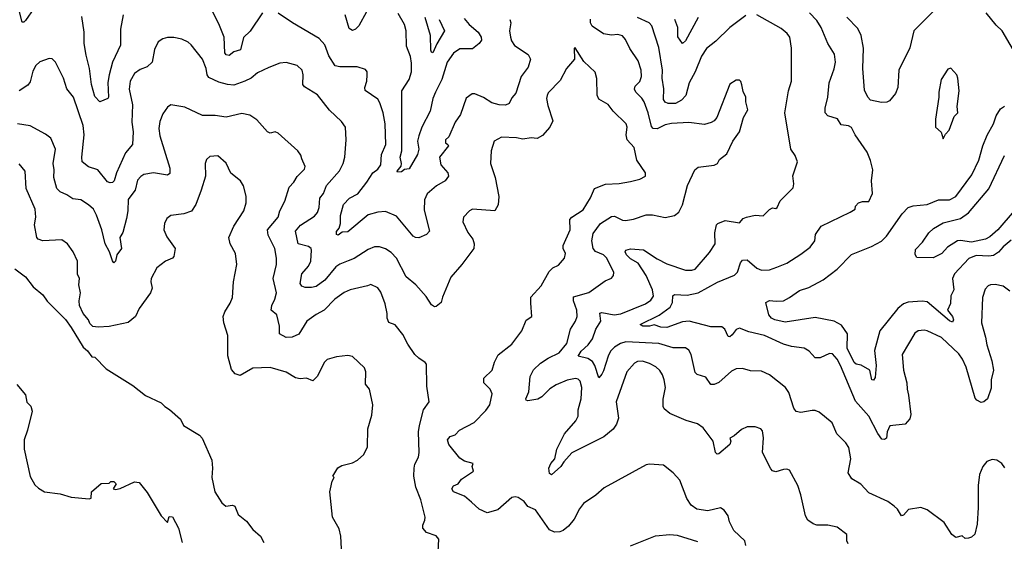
# Model space of a CAD drawing. Extents: x 1245515 to 1420776, y 606314 to 671314.
# Tile 37 of 256: x 1264918 to 1271153, y 654132 to 657435. Entities that reach past the tile are written whole.
import ezdxf

# ---------------------------------------------------------------- set-up
doc = ezdxf.new("R2010")
doc.units = 0

msp = doc.modelspace()

# ---------------------------------------------------------------- linework, layer by layer
at = {"layer": '0CON10XD'}
for points in [[(1265007.9, 657505), (1264955, 657430), (1264945, 657418.8), (1264935, 657420), (1264917.1, 657485)], [(1265574.4, 657465), (1265557.5, 657375), (1265557.6, 657272.4), (1265505.3, 657165), (1265484.1, 657085), (1265477.3, 657037.2), (1265481.1, 656945), (1265476.5, 656935), (1265425, 656914), (1265395, 656947.5), (1265373.9, 657023.9), (1265360.4, 657125), (1265339.4, 657210.6), (1265326.5, 657285), (1265326, 657356), (1265311.6, 657455)], [(1266455, 657478), (1266378.3, 657361.7), (1266335, 657322), (1266315.4, 657244.6), (1266275, 657231.1), (1266245, 657207.3), (1266225, 657211.9), (1266217.5, 657225), (1266213.5, 657325), (1266179.2, 657409.2), (1266142.1, 657482.1)], [(1268021.2, 657435), (1268027.5, 657415), (1268020.6, 657365), (1268025.6, 657324.4), (1268031.7, 657301.7), (1268052.3, 657272.3), (1268138.1, 657215), (1268152.2, 657185), (1268138.8, 657135), (1268094, 657075), (1268060.3, 656969.7), (1268035, 656940.8), (1268016.5, 656903.5), (1267995, 656894.5), (1267955, 656895.4), (1267908.6, 656908.6), (1267855, 656943.1), (1267800, 656965), (1267782.5, 656965), (1267745, 656937.5), (1267709.4, 656835), (1267675, 656786), (1267636.1, 656693.9), (1267613.8, 656675), (1267613.8, 656655), (1267630, 656645), (1267632.5, 656635), (1267575.5, 656565), (1267585.5, 656515), (1267630, 656465), (1267634, 656445), (1267611.9, 656415), (1267557.6, 656382.4), (1267497.9, 656332.1), (1267482.1, 656295), (1267478.9, 656228.9), (1267513.3, 656095), (1267493.1, 656075), (1267445, 656053.8), (1267425, 656054.7), (1267410, 656065), (1267305, 656190.5), (1267235, 656220), (1267185, 656216.2), (1267125, 656198.7), (1266995, 656092.5), (1266960.7, 656089.3), (1266935, 656070.6), (1266924.6, 656074.6), (1266925, 656093.8), (1266940.5, 656115), (1266949.4, 656145), (1266950.6, 656195), (1266967.8, 656265), (1267005.8, 656305), (1267058.4, 656331.6), (1267116.4, 656405), (1267154.5, 656465), (1267185, 656488.1), (1267205.9, 656515), (1267209.4, 656580.6), (1267236.2, 656645), (1267233.2, 656775), (1267220.4, 656845), (1267199.2, 656909.2), (1267185, 656930.8), (1267105, 656986.7), (1267103.1, 657005), (1267116.5, 657045), (1267119.4, 657085), (1267117.5, 657105), (1267108.6, 657118.6), (1267055.9, 657135.9), (1266945, 657135.6), (1266915, 657142.9), (1266875.6, 657205), (1266851.1, 657275), (1266814.4, 657315), (1266644.7, 657414.7), (1266555, 657477.1)], [(1267115, 657484.4), (1267065, 657395.6), (1267045, 657375.6), (1267025, 657365.7), (1267005, 657380), (1266980, 657465)], [(1267732.9, 657442.9), (1267765, 657403.3), (1267821.9, 657355), (1267840, 657325), (1267842.7, 657305), (1267827.5, 657285), (1267785, 657250.6), (1267705, 657251.2), (1267665, 657222.5), (1267625, 657165.8), (1267591.8, 657055), (1267550.9, 656975), (1267534.7, 656935), (1267516.6, 656855), (1267465.3, 656754.7), (1267445, 656700), (1267437.1, 656665), (1267445.8, 656615), (1267437.8, 656582.2), (1267385, 656491.2), (1267355, 656486.7), (1267335, 656471.2), (1267310, 656470), (1267307.5, 656475), (1267332.7, 656507.3), (1267335.4, 656524.6), (1267327.8, 656565), (1267337.9, 656605), (1267338.9, 656985), (1267383.5, 657056.5), (1267398.9, 657105), (1267399.4, 657159.4), (1267392.7, 657202.7), (1267367.9, 657267.9), (1267364.6, 657364.6), (1267354.4, 657405), (1267314.2, 657475)], [(1271155, 654596.7), (1271136, 654625), (1271105, 654646.2), (1271075, 654650), (1271042.5, 654637.5), (1271016.2, 654605), (1270995.8, 654555), (1270987.1, 654485), (1270986.9, 654345), (1270979.7, 654240.3), (1270965, 654177.5), (1270945, 654158.8), (1270925, 654151.2), (1270905, 654150), (1270885, 654166.7), (1270845, 654156), (1270820, 654175), (1270771.7, 654251.7), (1270665, 654332), (1270625, 654346.2), (1270546.7, 654333.3), (1270515, 654296.7), (1270502.3, 654292.3), (1270476.2, 654335), (1270455.4, 654355.4), (1270415, 654384.3), (1270295, 654438.1), (1270245, 654494.2), (1270187.3, 654527.3), (1270162.9, 654565), (1270180.9, 654655), (1270167.5, 654725), (1270148.6, 654755), (1270092.7, 654812.7), (1270061.7, 654881.7), (1270015, 654922.5), (1269979.7, 654949.7), (1269955, 654960), (1269935, 654961.1), (1269865, 654946.7), (1269835, 654954.2), (1269820.6, 654975), (1269788.6, 655075), (1269767.5, 655105), (1269665, 655186.4), (1269615, 655210), (1269545, 655211.4), (1269495, 655226), (1269455, 655224.3), (1269425, 655210), (1269345, 655137.3), (1269315, 655125.6), (1269295, 655125.8), (1269261.8, 655171.8), (1269208.9, 655188.9), (1269195, 655201.2), (1269170, 655315), (1269155, 655342), (1269135, 655357.5), (1269055, 655357.8), (1268965, 655385.3), (1268755.6, 655394.4), (1268722.2, 655385), (1268685, 655360.7), (1268660, 655335), (1268643.6, 655303.6), (1268615, 655211.4), (1268605, 655189.4), (1268585, 655167.5), (1268560.2, 655245), (1268545, 655271.3), (1268515, 655288.9), (1268453.8, 655305), (1268472.4, 655335), (1268518.4, 655375), (1268544.1, 655415), (1268565.2, 655474.8), (1268598, 655525), (1268592.6, 655577.4), (1268605, 655580), (1268683.3, 655566.7), (1268725, 655571.3), (1268880, 655635), (1268915, 655658.6), (1268931.5, 655685), (1268925.8, 655725), (1268885, 655815.4), (1268835, 655893.2), (1268785, 655919.6), (1268760, 655945), (1268752.5, 655965), (1268756.2, 655975), (1268785, 655983.3), (1268867.7, 655977.7), (1268955, 655920.4), (1269015, 655889.6), (1269135, 655849.5), (1269175, 655848.1), (1269194.5, 655855.5), (1269285, 655960), (1269322.5, 656015), (1269320.6, 656085), (1269330.4, 656135), (1269338.6, 656145), (1269385, 656163.3), (1269475, 656148.8), (1269500, 656175), (1269520, 656185), (1269575, 656196.2), (1269625, 656192.5), (1269665, 656232.5), (1269685, 656242.5), (1269705, 656240), (1269713.9, 656246.1), (1269732.6, 656287.4), (1269815, 656369.2), (1269820.4, 656395), (1269813.1, 656446.9), (1269843.8, 656535), (1269828.8, 656575), (1269801.2, 656615), (1269762.7, 656845), (1269786.7, 656985), (1269804.4, 657045), (1269805.7, 657255), (1269794, 657325), (1269778.3, 657348.3), (1269738.7, 657378.7), (1269585, 657465.6)], [(1269515, 657461.2), (1269415, 657384.4), (1269325, 657298.6), (1269267.4, 657252.6), (1269235.4, 657204.6), (1269195, 657104), (1269156.7, 657035), (1269135.3, 656954.7), (1269108.9, 656925), (1269070, 656905), (1269025, 656904.4), (1269005, 656913.1), (1268995, 656930), (1268997.6, 656997.6), (1268985.4, 657065), (1268988.2, 657115), (1268965, 657258), (1268920.6, 657395), (1268904.5, 657414.5), (1268829.2, 657449.2)], [(1271187.1, 655715), (1271145, 655747.1), (1271095, 655757.1), (1271065, 655755.8), (1271050.6, 655749.4), (1271032.4, 655727.6), (1271014.5, 655675.5), (1271008.2, 655515), (1271033.8, 655425), (1271041.4, 655375), (1271074.4, 655275), (1271083.1, 655215), (1271069.2, 655155), (1271068.3, 655101.7), (1271045.7, 655035), (1271023.3, 655015), (1271005, 655010.8), (1270978.8, 655025), (1270967.9, 655037.9), (1270911.1, 655235), (1270888.4, 655285), (1270865, 655319.1), (1270755, 655423.1), (1270665, 655465.6), (1270645, 655469.4), (1270607.5, 655465), (1270585, 655450), (1270505.7, 655315), (1270513.5, 655215), (1270535.6, 655135), (1270537.1, 655095), (1270546.7, 655056.7), (1270560.8, 654935), (1270555, 654907.5), (1270525, 654873.8), (1270427, 654863), (1270410.8, 654825), (1270405.7, 654785), (1270395, 654776.2), (1270378, 654778), (1270350.8, 654815), (1270294.5, 654925), (1270209.4, 655019.4), (1270115, 655246), (1270095, 655284.3), (1270065, 655320), (1270045, 655320.5), (1269986.9, 655293.1), (1269955, 655293.3), (1269916.2, 655336.2), (1269884.6, 655354.6), (1269805, 655365.6), (1269755, 655379.5), (1269633.8, 655435), (1269535, 655458), (1269475, 655480.9), (1269455, 655473.1), (1269430.2, 655439.8), (1269415, 655427.5), (1269405, 655428.8), (1269382.9, 655475), (1269365, 655490), (1269295, 655489.2), (1269156.3, 655526.3), (1269115, 655521.1), (1269015, 655486.3), (1268977.6, 655487.6), (1268935, 655503.3), (1268905, 655494.4), (1268864.5, 655494.5), (1268846.7, 655505), (1268967, 655563), (1269036.9, 655615), (1269052, 655645), (1269054.6, 655685.4), (1269063.8, 655695), (1269145, 655689.4), (1269214.1, 655705.9), (1269337.6, 655772.4), (1269443.6, 655816.4), (1269463.9, 655836.1), (1269482.5, 655895), (1269495, 655912), (1269525, 655914.2), (1269585, 655861.1), (1269615, 655849.6), (1269665, 655850.5), (1269713.1, 655866.9), (1269775, 655892.2), (1269865, 655949.4), (1269923.8, 655995), (1269952.5, 656035), (1269957.5, 656075), (1269992.7, 656127.3), (1270176.7, 656215), (1270207.5, 656235), (1270210, 656255), (1270230, 656275), (1270255, 656283.3), (1270295, 656283.8), (1270318.9, 656335), (1270312, 656415), (1270320, 656485), (1270305.8, 656544.2), (1270284.4, 656595), (1270208.9, 656705), (1270185, 656752.9), (1270165, 656762.9), (1270119.3, 656769.3), (1270097.4, 656807.4), (1270036.1, 656826.1), (1270018.8, 656845), (1270019.2, 656875), (1270035.6, 656945), (1270043.1, 657035), (1270074.4, 657124.4), (1270083.3, 657165), (1270076.4, 657216.4), (1270035.5, 657285), (1269992.5, 657385), (1269965, 657430), (1269918.2, 657478.2)], [(1270712.1, 657497.9), (1270579.2, 657365), (1270553.6, 657256.4), (1270484.7, 657115.3), (1270479.4, 657005), (1270462.6, 656967.4), (1270425, 656920), (1270408.5, 656911.5), (1270375, 656910), (1270306.2, 656925), (1270289.2, 656945), (1270267.9, 656987.9), (1270256.6, 657126.6), (1270261.6, 657255), (1270246.6, 657335), (1270225, 657378.9), (1270155, 657450)], [(1271240.3, 657190.3), (1271140, 657365), (1271100.4, 657400.4), (1271038.3, 657478.3)], [(1267575.2, 657435.2), (1267607.5, 657365), (1267558.8, 657281.2), (1267535, 657225.7), (1267525, 657229.2), (1267521.2, 657241.2), (1267520, 657335), (1267485, 657448.5)], [(1270163.8, 654115), (1270156.2, 654135), (1270156.2, 654175), (1270095, 654220.8), (1270035, 654234), (1269965, 654234.3), (1269941.7, 654241.7), (1269909.2, 654265), (1269893.9, 654293.9), (1269865, 654426.7), (1269845, 654486.2), (1269791.7, 654581.7), (1269775, 654589.2), (1269755, 654587.5), (1269705, 654571.2), (1269685, 654578.8), (1269675, 654590), (1269620.8, 654695), (1269627, 654787), (1269620.5, 654830.5), (1269610, 654845), (1269575, 654855.8), (1269525, 654855.7), (1269489.1, 654840.9), (1269441.1, 654798.9), (1269414.2, 654785), (1269420, 654765), (1269413.8, 654745), (1269345, 654686.2), (1269334, 654684), (1269324, 654695), (1269310, 654765), (1269245, 654850), (1269210, 654875), (1269137.5, 654897.5), (1269035, 654941.4), (1268999.7, 654969.7), (1268992.9, 654985), (1268992.1, 655032.1), (1269006.5, 655105), (1268999.4, 655155), (1268988.1, 655185), (1268972.5, 655212.5), (1268946.1, 655236.1), (1268905, 655258.5), (1268861.5, 655271.5), (1268830, 655270), (1268810.2, 655259.8), (1268762.5, 655205), (1268695.7, 655015), (1268708.9, 654911.1), (1268697.3, 654872.7), (1268677, 654843), (1268616.8, 654793.2), (1268415, 654691.1), (1268364.1, 654635.9), (1268344.4, 654605), (1268285, 654552.5), (1268272.1, 654562.1), (1268267.8, 654595), (1268281.9, 654625), (1268305.9, 654654.1), (1268319.2, 654715), (1268368.6, 654811.4), (1268439.1, 654895), (1268453.8, 654925), (1268455.3, 654965), (1268474.1, 655035), (1268477.7, 655105), (1268466.7, 655146.7), (1268455, 655158.1), (1268438.1, 655161.9), (1268385, 655152.3), (1268315, 655122.1), (1268275, 655096.9), (1268223.9, 655046.1), (1268199, 655031), (1268135, 655021.8), (1268125.6, 655025.6), (1268122.2, 655035), (1268141.3, 655078.7), (1268150.6, 655175), (1268172.2, 655217.8), (1268215, 655259.1), (1268265, 655291.8), (1268335, 655324.6), (1268383.6, 655385), (1268406.7, 655475), (1268437.5, 655525), (1268447.9, 655555), (1268446.1, 655595), (1268425.6, 655655), (1268425, 655680), (1268522.2, 655707.8), (1268625, 655780.8), (1268665, 655798.8), (1268678, 655815), (1268680, 655835), (1268636, 655925), (1268615.8, 655945), (1268565, 655966.6), (1268550.2, 655985), (1268541, 656035), (1268548.8, 656081.2), (1268595, 656144.2), (1268665, 656187.9), (1268685, 656191.2), (1268735, 656164.4), (1268755, 656162.5), (1268805, 656170.9), (1268885, 656198.2), (1268925, 656198.9), (1269005, 656182.5), (1269065, 656195.8), (1269092, 656215), (1269115, 656263.3), (1269146.9, 656385), (1269192.2, 656485), (1269215, 656500), (1269315.4, 656514.6), (1269335.8, 656524.2), (1269350.3, 656549.7), (1269396.7, 656585), (1269433.3, 656665), (1269476.7, 656725), (1269502, 656815), (1269528, 656865), (1269516, 656915), (1269515.8, 656945), (1269499.7, 656979.7), (1269491.7, 657021.7), (1269485, 657042.5), (1269475, 657052.5), (1269455, 657052.5), (1269415, 657026.7), (1269332.5, 656815), (1269316.2, 656795), (1269296.3, 656783.7), (1269255, 656772.1), (1269155, 656783.8), (1269045, 656778), (1269005, 656768.8), (1268955, 656744.7), (1268930, 656745), (1268918.7, 656758.7), (1268898.2, 656845), (1268872.8, 656915), (1268857.9, 656937.9), (1268819.5, 656975), (1268811.1, 656995), (1268816.2, 657013.8), (1268845, 657044.3), (1268854.6, 657075), (1268852.3, 657115), (1268834.5, 657175), (1268781.8, 657251.8), (1268755, 657309.2), (1268735, 657332.9), (1268705, 657341.1), (1268665, 657336.8), (1268615, 657344.6), (1268542.9, 657392.9), (1268532.9, 657415), (1268532.7, 657437.3)], [(1269215, 657449.1), (1269135, 657300), (1269115, 657284), (1269085.5, 657325.5), (1269085.3, 657385), (1269066.1, 657436.1)], [(1269516.7, 654105), (1269510, 654135), (1269439.3, 654199.3), (1269412.9, 654255), (1269404.2, 654294.2), (1269379.5, 654329.5), (1269355, 654343.3), (1269275, 654324), (1269205, 654336), (1269170.3, 654360.3), (1269143.2, 654403.2), (1269098.3, 654518.3), (1269056.2, 654565), (1268995, 654613.8), (1268905, 654620), (1268885, 654616), (1268618.7, 654471.3), (1268566, 654425), (1268488.5, 654371.5), (1268462.1, 654337.9), (1268428.9, 654271.1), (1268393.2, 654226.8), (1268359.8, 654200.2), (1268338.5, 654191.5), (1268305, 654189.1), (1268273.9, 654203.9), (1268185, 654331.2), (1268135, 654352.5), (1268112.5, 654385), (1268075, 654408.8), (1268055, 654413.3), (1268035, 654408.8), (1267945, 654330.8), (1267877.9, 654312.1), (1267826.9, 654335), (1267779, 654379), (1267735, 654416.9), (1267665, 654446), (1267654.3, 654464.3), (1267665, 654484), (1267694.3, 654495.7), (1267716.2, 654525), (1267792.5, 654575), (1267782.5, 654605), (1267790, 654625), (1267735, 654639.4), (1267705, 654658.6), (1267635.7, 654745), (1267627.5, 654775), (1267643.8, 654795), (1267675, 654805.8), (1267702, 654835), (1267795, 654884.5), (1267869.5, 654960.5), (1267894.4, 654995), (1267910.8, 655065), (1267896.9, 655095), (1267858.1, 655135), (1267858.1, 655165), (1267910, 655215), (1267924.5, 655265.5), (1267947.4, 655312.6), (1268035, 655379.2), (1268098, 655465), (1268125, 655532.5), (1268160, 655555), (1268155, 655640), (1268155, 655677.5), (1268220.3, 655749.7), (1268270.2, 655839.8), (1268295, 655864.4), (1268329.9, 655880.1), (1268368.9, 655925), (1268373.8, 655953.8), (1268360, 655985), (1268358.6, 656005), (1268404.4, 656105), (1268400.6, 656169.4), (1268414.3, 656185), (1268485, 656231.4), (1268533.4, 656306.6), (1268558, 656365), (1268627, 656393), (1268715, 656396.7), (1268785, 656410), (1268844.1, 656425.9), (1268880, 656445), (1268880, 656465), (1268826, 656545), (1268809.2, 656625), (1268763.6, 656675), (1268758.5, 656705), (1268764.4, 656754.4), (1268759.2, 656775), (1268675.4, 656855.4), (1268645, 656897.5), (1268585, 656931.4), (1268575, 656957.5), (1268572.3, 657062.3), (1268562, 657102), (1268490.1, 657170.1), (1268435, 657256.2), (1268430, 657255), (1268431.2, 657185), (1268380.8, 657125), (1268339.8, 657050.2), (1268265, 656971.2), (1268257.5, 656955), (1268254.3, 656935), (1268262.1, 656892.1), (1268294, 656795), (1268275.6, 656754.4), (1268228, 656702), (1268195, 656682.5), (1268156.1, 656686.1), (1268105, 656678), (1268063.6, 656686.4), (1267968.3, 656691.7), (1267923.3, 656665), (1267904, 656605), (1267899.2, 656525), (1267928.1, 656435), (1267951.9, 656315), (1267948.3, 656261.7), (1267927.5, 656225), (1267785, 656234.3), (1267765.5, 656224.5), (1267728.8, 656185), (1267723.3, 656155), (1267756.6, 656086.6), (1267786.7, 656045), (1267796.7, 656015), (1267794.3, 655985), (1267718.6, 655885), (1267647.8, 655805), (1267595, 655678.8), (1267586.5, 655645), (1267555, 655619.2), (1267545, 655617.1), (1267525, 655628.6), (1267491.7, 655681.7), (1267426.7, 655755), (1267366.1, 655806.1), (1267304.2, 655925), (1267270.2, 655960.2), (1267235, 655983.1), (1267197.4, 655997.4), (1267164.4, 655995.6), (1267125, 655978.6), (1267037.1, 655922.9), (1266998.8, 655908.8), (1266945, 655887.1), (1266920.4, 655869.6), (1266849.6, 655785), (1266795, 655745.5), (1266765, 655738.2), (1266725, 655739.1), (1266705, 655747.5), (1266694.6, 655765), (1266705.3, 655825), (1266747.5, 655875), (1266761.8, 655905), (1266765.8, 655975.8), (1266763.8, 655985), (1266747.8, 655997.8), (1266680.6, 656015), (1266665.6, 656095), (1266697, 656133), (1266785, 656191.5), (1266805, 656213.1), (1266815.5, 656245), (1266819.4, 656305), (1266841.9, 656335), (1266860, 656385), (1266942.9, 656477.1), (1266966.4, 656523.6), (1266977.5, 656565), (1266985.3, 656675), (1266981.1, 656755), (1266955, 656790.8), (1266880.9, 656860.9), (1266805, 656958.6), (1266720.6, 657010.6), (1266712, 657025), (1266714, 657085), (1266706.2, 657115), (1266674.2, 657144.2), (1266605, 657163.8), (1266565, 657158.8), (1266495, 657132.5), (1266425, 657097.5), (1266384.8, 657065.2), (1266344.8, 657045.2), (1266275, 657020.7), (1266235, 657024.1), (1266178.6, 657038.6), (1266115, 657068.8), (1266105.3, 657085), (1266099.1, 657125), (1266076, 657185), (1266004.4, 657275), (1265985, 657291.9), (1265945, 657311.4), (1265895, 657321.2), (1265855, 657321.2), (1265825, 657313.8), (1265795.8, 657294.2), (1265772.5, 657245), (1265758.1, 657165), (1265725, 657135.6), (1265681.3, 657118.7), (1265645, 657093.1), (1265618.5, 657045), (1265611.3, 656995), (1265632.5, 656895), (1265628.1, 656785), (1265636.5, 656725), (1265632.9, 656645), (1265587.8, 656592.2), (1265531.3, 656465), (1265515.8, 656414.2), (1265505, 656404.2), (1265492.1, 656402.1), (1265475, 656408.1), (1265413.3, 656485), (1265355, 656503.6), (1265313.5, 656535), (1265311.8, 656565), (1265326.9, 656705), (1265319.6, 656765), (1265258, 656945), (1265217.1, 656997.1), (1265195, 657063.8), (1265145, 657166), (1265125, 657186), (1265105, 657189.2), (1265045, 657167.1), (1265021.1, 657145)], [(1265021.1, 657145), (1265001.2, 657108.8), (1264985, 657042), (1264969.7, 657020.3), (1264915, 656984.4)], [(1270765, 656680), (1270779.3, 656710.7), (1270803.3, 656735), (1270835, 656822.5), (1270858, 656845), (1270854.2, 656884.2), (1270867.5, 656985), (1270858.8, 657065), (1270852.5, 657085), (1270815, 657127.5), (1270795, 657122.5), (1270753.8, 657055), (1270737.5, 656975), (1270738.6, 656945), (1270716.2, 656805), (1270716.7, 656755), (1270753.6, 656723.6), (1270765, 656680)], [(1267567.5, 654065), (1267572, 654145), (1267555, 654166), (1267495, 654188), (1267471.2, 654215), (1267470, 654235), (1267484, 654265), (1267485.9, 654284.1), (1267457.3, 654395), (1267426.1, 654475), (1267414.5, 654545), (1267416.2, 654595), (1267420.4, 654619.6), (1267442.5, 654665), (1267446.8, 654693.2), (1267443.8, 654825), (1267448.8, 654865), (1267476, 654965), (1267510, 655015), (1267495.6, 655115), (1267493.9, 655253.9), (1267486.7, 655265), (1267445, 655290.6), (1267419.4, 655315), (1267375, 655381.2), (1267345, 655441.2), (1267295, 655502.5), (1267255, 655517.5), (1267244, 655545), (1267245.6, 655575), (1267233.3, 655635), (1267205, 655710), (1267185.9, 655735.9), (1267141.2, 655758.8), (1267120.7, 655749.3), (1267010, 655725), (1266971.9, 655708.1), (1266914.7, 655665.3), (1266846, 655595), (1266795, 655568.6), (1266735.7, 655525), (1266686, 655444), (1266644.3, 655424.3), (1266605, 655422.9), (1266563.8, 655445), (1266564.4, 655495), (1266546.7, 655565), (1266511.2, 655595), (1266514, 655625), (1266534.2, 655665), (1266544.2, 655705), (1266522.9, 655795), (1266543.3, 655885), (1266544.5, 655924.5), (1266534.3, 655985), (1266491.4, 656071.4), (1266486.7, 656105), (1266554.4, 656185), (1266565.6, 656225), (1266597.5, 656285), (1266625, 656373.8), (1266653.1, 656405), (1266675, 656442), (1266722.1, 656487.9), (1266725.5, 656505), (1266704.4, 656554.4), (1266697.7, 656577.7), (1266680, 656605), (1266555, 656716), (1266535, 656723.8), (1266505, 656716.7), (1266487.5, 656725), (1266420.7, 656800.7), (1266375, 656831.1), (1266325, 656840), (1266225, 656817.5), (1266155, 656827.9), (1266075, 656828.5), (1265965, 656880), (1265875, 656896.2), (1265855, 656881.2), (1265825, 656838), (1265805, 656790), (1265799.2, 656745), (1265805, 656700), (1265868.2, 656495), (1265869.1, 656460.9), (1265855, 656449.4), (1265765, 656466.1), (1265705, 656453.8), (1265685, 656442.5), (1265665, 656419.2), (1265650, 656355), (1265635, 656337.1), (1265605, 656296.7), (1265602.9, 656225), (1265594.3, 656175), (1265572.4, 656087.6), (1265552.1, 656055), (1265562.7, 655985), (1265533.8, 655946.2), (1265525.8, 655905), (1265515, 655896.2), (1265505, 655907.5), (1265487.5, 655965), (1265459.6, 656015), (1265439.4, 656105), (1265405, 656198), (1265385, 656234.2), (1265355, 656261.9), (1265305, 656293.8), (1265255, 656301.1), (1265216.6, 656326.6), (1265174.2, 656345), (1265153.8, 656365), (1265134.6, 656435), (1265137.5, 656485), (1265130.9, 656525), (1265144.5, 656615), (1265115, 656683.8), (1265080.9, 656710.9), (1264985, 656762.9), (1264905.5, 656775.5)], [(1271017.1, 656635), (1271045, 656704), (1271084.5, 656775), (1271100.6, 656825), (1271129.1, 656870.9), (1271153.6, 656886.4)], [(1271195, 656038.9), (1271145, 655996.8), (1271115, 655962), (1271085, 655942.5), (1271055, 655937.1), (1270975, 655941.4), (1270927.3, 655922.8), (1270838.2, 655825), (1270823.8, 655795), (1270833.1, 655725), (1270814.6, 655685.4), (1270812, 655638), (1270793.8, 655595), (1270825, 655556.2), (1270831.4, 655535), (1270825, 655520), (1270805, 655528.6), (1270665, 655647.7), (1270632.3, 655652.3), (1270543.8, 655646.2), (1270514.4, 655635), (1270478.5, 655605), (1270364.5, 655465), (1270330.9, 655339.1), (1270340.7, 655245), (1270335, 655170), (1270325, 655152.1), (1270313.1, 655155), (1270301.2, 655215), (1270246.7, 655246.7), (1270215, 655252.9), (1270202.3, 655265), (1270158.4, 655355), (1270160, 655445), (1270121.5, 655501.5), (1270075, 655525.5), (1269955, 655549.4), (1269765, 655520), (1269700, 655535), (1269679.2, 655545), (1269662.5, 655565), (1269643.1, 655645), (1269665, 655657.7), (1269707.8, 655652.2), (1269755, 655655.6), (1269792.5, 655675), (1269855, 655720.8), (1269915, 655739.4), (1270005, 655787.3), (1270095, 655855.5), (1270185, 655948), (1270310.9, 655999.1), (1270375, 656033.3), (1270406.4, 656063.6), (1270505, 656205.7), (1270544.7, 656245.3), (1270575, 656255.5), (1270664.5, 656264.5), (1270735, 656293.9), (1270805, 656294.5), (1270845, 656314.4), (1270947.1, 656452.9), (1270992.1, 656545), (1271017.1, 656635)], [(1266957.5, 654045), (1266952.5, 654165), (1266940.3, 654210.3), (1266899.2, 654285), (1266882.5, 654445), (1266885.6, 654464.4), (1266897.5, 654512.5), (1266910, 654535), (1266900, 654545), (1266933.2, 654596.8), (1266957.2, 654612.8), (1267025, 654628.1), (1267058, 654645), (1267097.6, 654682.4), (1267120.7, 654729.3), (1267123.5, 654845), (1267148.9, 654931.1), (1267154.5, 654995), (1267134.2, 655095), (1267107.3, 655127.3), (1267110, 655205), (1267100.5, 655230.5), (1267025, 655301.2), (1266995, 655307.5), (1266925, 655300), (1266865, 655284), (1266847.1, 655265), (1266805, 655177.5), (1266775, 655147.5), (1266735, 655164), (1266695, 655160.8), (1266665, 655168), (1266605, 655203.5), (1266505, 655232.9), (1266395, 655227.8), (1266315, 655182.5), (1266283.3, 655193.3), (1266259.7, 655219.7), (1266237, 655307), (1266236.2, 655435), (1266211.9, 655515), (1266207.1, 655555), (1266216.7, 655585), (1266251.2, 655638.8), (1266266.5, 655675), (1266272.7, 655775), (1266293.1, 655885), (1266285.8, 655955), (1266250.6, 656015), (1266242.2, 656055), (1266273.2, 656126.8), (1266337.8, 656225), (1266351.5, 656275), (1266353, 656317), (1266335, 656383.3), (1266315.7, 656415), (1266255, 656463.3), (1266225, 656526.2), (1266173.6, 656573.6), (1266121.2, 656568.8), (1266100.5, 656549.5), (1266092, 656525), (1266094.3, 656445), (1266067.5, 656355), (1266034.2, 656265), (1266006.7, 656223.3), (1265957.5, 656205), (1265874.6, 656195.4), (1265850, 656175), (1265834.3, 656145), (1265831.4, 656105), (1265850.3, 656060.3), (1265902.5, 655985), (1265894.1, 655935.9), (1265886.1, 655923.9), (1265842.5, 655905), (1265786.4, 655863.6), (1265750, 655795), (1265748, 655775), (1265756.2, 655735), (1265745.8, 655705), (1265674.2, 655605.8), (1265651.2, 655555), (1265605, 655518), (1265485, 655491.2), (1265415, 655488), (1265381.2, 655491.2), (1265361.7, 655511.7), (1265353.3, 655535), (1265320, 655575), (1265296, 655626), (1265294.2, 655655), (1265304, 655705), (1265292.9, 655755), (1265298, 655795), (1265284.1, 655824.1), (1265283.8, 655905), (1265256.7, 655965), (1265220, 656015), (1265185, 656040), (1265065, 656034.2), (1265035, 656044), (1265026, 656055), (1265012.5, 656135), (1265020.8, 656185), (1265017.1, 656235), (1264958.6, 656365), (1264954, 656475), (1264915, 656522)], [(1271215, 656225.3), (1271110.6, 656105), (1271060.6, 656059.4), (1271034.2, 656045.8), (1270945, 656026.2), (1270875, 656036.8), (1270855.9, 656034.1), (1270792.5, 655995), (1270756.7, 655955), (1270703, 655927), (1270599.7, 655929.7), (1270587.4, 655947.4), (1270590, 655980), (1270634.2, 656025), (1270675, 656085.7), (1270705, 656113.3), (1270765, 656147.5), (1270875, 656175.3), (1270925, 656212.1), (1271055, 656363.6), (1271153.2, 656575)], [(1264887.3, 655857.3), (1264955, 655806.2), (1265002.9, 655742.9), (1265065, 655692.5), (1265092.9, 655652.9), (1265207.4, 655537.4), (1265245, 655486.7), (1265320.9, 655360.9), (1265347.7, 655337.7), (1265375, 655300), (1265395, 655297.5), (1265465, 655223.8), (1265635, 655119.2), (1265714.3, 655054.3), (1265815, 655008.8), (1265837.5, 654985)], [(1264900, 655125), (1264955, 655058.8), (1264963.8, 655013.8), (1264988.5, 654988.5), (1264997.1, 654955), (1264967.7, 654835), (1264946.2, 654775), (1264945.8, 654715), (1264985, 654542.5), (1265015, 654490), (1265037.7, 654467.7), (1265076.1, 654446.1), (1265175, 654432), (1265245, 654411.1), (1265358.8, 654401.2), (1265370, 654405), (1265372.5, 654445), (1265435, 654497.5), (1265485, 654500), (1265495, 654510), (1265515, 654510), (1265530, 654495), (1265510, 654465), (1265525, 654460), (1265555, 654466.7), (1265645, 654508), (1265675, 654503.3), (1265725, 654441.2), (1265815, 654293.8), (1265855, 654250), (1265865, 654290), (1265885, 654287.5), (1265923.3, 654215), (1265946.2, 654125)], [(1265837.5, 654985), (1265867.3, 654967.3), (1265936.2, 654905), (1265955.7, 654865.7), (1266057.5, 654805), (1266073.3, 654785), (1266135.8, 654645), (1266140, 654595), (1266134.2, 654535), (1266154.3, 654444.3), (1266198.8, 654375), (1266222.5, 654355), (1266265, 654360.8), (1266281.2, 654355), (1266300.9, 654300.9), (1266355, 654260), (1266395, 654207.5), (1266442.5, 654165), (1266464, 654124)], [(1268786.7, 654103.3), (1268945, 654166.5), (1269035, 654175.7), (1269081.1, 654171.1), (1269210.9, 654130.9)]]:
    msp.add_lwpolyline(points, dxfattribs=at)

doc.saveas('drawing.dxf')
